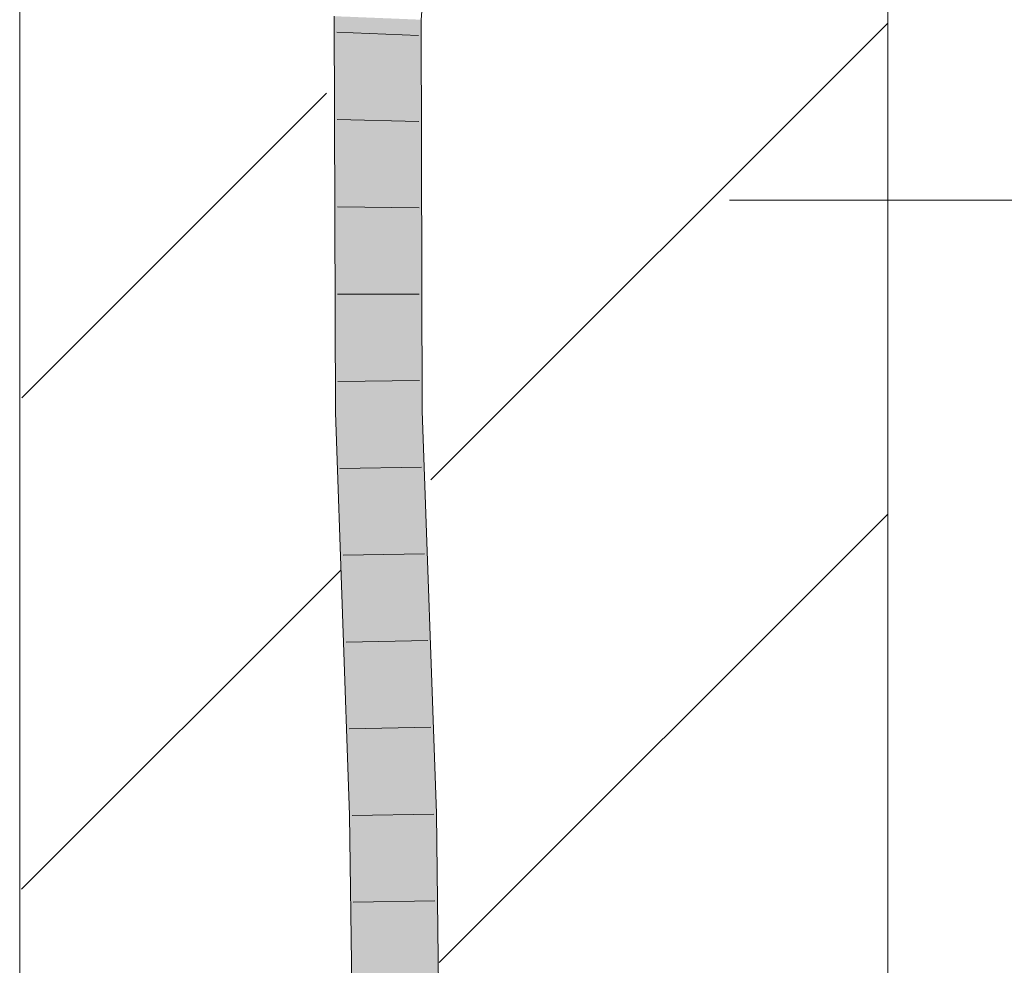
# Model space of a CAD drawing. Extents: x -720 to 300, y 62 to 1107.
# Tile 186 of 250: x 180.98 to 183.82, y 849.64 to 852.36. Entities that reach past the tile are written whole.
import ezdxf
from ezdxf.lldxf.tags import DXFTag

# ---------------------------------------------------------------- set-up
doc = ezdxf.new("R2010")
doc.units = 0
doc.layers.get('0').update_dxf_attribs({"lineweight": 35})
doc.layers.add('E_Detail_Linie_Text_Bem', color=7, linetype='Continuous', lineweight=13)
for name, color, linetype, lineweight, true_color in [('E_Detail_Wandschraffur', 7, 'Continuous', 5, 0xc0c0c0), ('E_Leerrohr 25-A06G9FMB8I', 7, 'Continuous', 9, 0xff8000), ('E_Leerrohr 25-Shading', 7, 'Continuous', 9, 0xff8000)]:
    doc.layers.add(name, color=color, linetype=linetype, lineweight=lineweight, true_color=true_color)
tags = doc.linetypes.add('fein_strichliert', pattern=[4, 1, -2, 1]).pattern_tags.tags
tags[8:9] = [DXFTag(74, 4), DXFTag(75, 0), DXFTag(340, '0'), DXFTag(46, 0.0), DXFTag(50, 0.0), DXFTag(44, 0.0), DXFTag(45, 0.0)]
tags[6:7] = [DXFTag(74, 4), DXFTag(75, 0), DXFTag(340, '0'), DXFTag(46, 0.0), DXFTag(50, 0.0), DXFTag(44, 0.0), DXFTag(45, 0.0)]
tags[4:5] = [DXFTag(74, 4), DXFTag(75, 0), DXFTag(340, '0'), DXFTag(46, 0.0), DXFTag(50, 0.0), DXFTag(44, 0.0), DXFTag(45, 0.0)]

# ---------------------------------------------------------------- blocks, each defined once
blk = doc.blocks.new('Shading-A06G9FD98I', base_point=(248.6315, 750.378))
at = {"layer": 'E_Leerrohr 25-Shading', "color": 43, "true_color": 0xd7ab7f}
for points in [[(181.9245, 851.9025), (181.8866, 852.3708), (181.9165, 851.23), (181.8897, 851.2295)], [(181.8866, 852.3708), (181.9245, 851.9025), (181.9231, 852.3693)], [(182.107, 852.274), (182.0998, 852.3622), (182.1031, 851.2336)], [(182.1073, 852.3619), (182.0998, 852.3622), (182.107, 852.274)], [(182.1336, 852.3608), (182.1073, 852.3619), (182.1377, 851.8981), (182.107, 852.274)], [(182.1377, 851.8981), (182.1364, 852.3608), (182.1336, 852.3608)], [(182.1377, 851.8981), (182.107, 852.274), (182.1397, 851.2343), (182.1031, 851.2336)], [(181.9245, 851.9025), (181.9165, 851.23), (181.9245, 851.9003)], [(181.9165, 851.23), (181.9235, 851.2302), (181.9245, 851.9003)], [(181.9235, 851.2302), (181.9263, 851.2302), (181.9245, 851.9025)], [(181.9165, 851.23), (181.8897, 851.2295), (181.9204, 850.3593)], [(181.9235, 851.2302), (181.9165, 851.23), (181.9306, 850.0697), (181.9204, 850.3593)], [(181.9235, 851.2302), (181.9306, 850.0697), (181.9539, 850.0701)], [(181.9539, 850.0701), (181.9672, 850.0704), (181.9235, 851.2302), (181.9263, 851.2302)], [(182.144, 850.0735), (182.1806, 850.0742), (182.1031, 851.2336), (182.1397, 851.2343)], [(181.9306, 850.0697), (181.975, 846.417), (181.9539, 850.0701), (181.9777, 846.4169)], [(181.9539, 850.0701), (181.9777, 846.4169), (181.9672, 850.0704), (181.9941, 846.4168)], [(181.9941, 846.4168), (182.0116, 846.4166), (181.9672, 850.0704)], [(182.1884, 846.415), (182.225, 846.4146), (182.144, 850.0735), (182.1806, 850.0742)]]:
    blk.add_solid(points, dxfattribs=at)
at = {"layer": 'E_Leerrohr 25-Shading', "color": 31, "true_color": 0xfabd7f}
for points in [[(181.9231, 852.3693), (181.9245, 851.9025), (181.9299, 852.3691)], [(181.9299, 852.3691), (181.9245, 851.9025), (181.9931, 852.3665), (181.9948, 852.2771)], [(181.9948, 852.2771), (182.0115, 852.3658), (181.9931, 852.3665)], [(182.0115, 852.3658), (181.9948, 852.2771), (182.0147, 851.2319)], [(182.0147, 851.2319), (182.1031, 851.2336), (182.0115, 852.3658), (182.0998, 852.3622)], [(181.9948, 852.2771), (181.9245, 851.9025), (182.0147, 851.2319), (181.9263, 851.2302)], [(181.9672, 850.0704), (182.0556, 850.0719), (181.9263, 851.2302), (182.0147, 851.2319)], [(182.0556, 850.0719), (182.144, 850.0735), (182.0147, 851.2319), (182.1031, 851.2336)], [(182.0116, 846.4166), (182.1, 846.4158), (181.9672, 850.0704), (182.0556, 850.0719)], [(182.1, 846.4158), (182.1884, 846.415), (182.0556, 850.0719), (182.144, 850.0735)]]:
    blk.add_solid(points, dxfattribs=at)
blk = doc.blocks.new('Referenz-A06G9FMH8I')
at = {"layer": 'E_Detail_Linie_Text_Bem', "linetype": 'Continuous', "ltscale": 0.13}
for p, q in [((180.9804, 844.2), (180.9804, 856)), ((183.4804, 856), (183.4804, 816))]:
    blk.add_line(p, q, dxfattribs=at)
at = {"layer": 'E_Detail_Linie_Text_Bem', "color": 0, "linetype": 'Continuous', "ltscale": 0.13}
blk.add_line((184.7735, 851.8411), (183.0249, 851.8411), dxfattribs=at)
at = {"layer": 'E_Detail_Wandschraffur', "linetype": 'fein_strichliert', "ltscale": 0.13}
for p, q in [((182.1645, 851.0352), (183.4804, 852.3511)), ((180.9861, 849.8568), (181.9041, 850.7748))]:
    blk.add_line(p, q, dxfattribs=at)
at = {"layer": 'E_Detail_Wandschraffur', "linetype": 'ByBlock', "ltscale": 0.13}
for p, q in [((180.9866, 851.2715), (181.8639, 852.1488)), ((182.1884, 849.6449), (183.4804, 850.9369))]:
    blk.add_line(p, q, dxfattribs=at)
at = {"layer": 'E_Leerrohr 25-A06G9FMB8I', "linetype": 'Continuous', "ltscale": 0.13}
for p, q in [((182.1364, 852.3608), (182.2256, 853.3753)), ((181.8897, 851.2295), (181.8866, 852.3708)), ((182.1397, 851.2343), (182.1364, 852.3608)), ((182.129, 852.3156), (181.8942, 852.3244)), ((182.1298, 852.0671), (181.8948, 852.0729)), ((182.1305, 851.8186), (181.8955, 851.8214)), ((182.1312, 851.5702), (181.8962, 851.5698)), ((182.1319, 851.3217), (181.897, 851.3183)), ((181.9306, 850.0697), (181.8897, 851.2295)), ((182.1806, 850.0741), (182.1397, 851.2343)), ((182.1379, 851.0723), (181.9029, 851.0679)), ((182.1467, 850.8225), (181.9117, 850.8181)), ((182.1555, 850.5726), (181.9206, 850.5683)), ((182.1643, 850.3227), (181.9294, 850.3184)), ((181.975, 846.417), (181.9306, 850.0697)), ((182.1731, 850.0728), (181.9381, 850.0686)), ((182.225, 846.4146), (182.1806, 850.0741)), ((182.1761, 849.8226), (181.9412, 849.8189))]:
    blk.add_line(p, q, dxfattribs=at)

msp = doc.modelspace()

# ---------------------------------------------------------------- block references
at = {"color": 8, "lineweight": 25, "ltscale": 0.25, "true_color": 0x808080}
msp.add_blockref('Referenz-A06G9FMH8I', (0, 0), dxfattribs=at)
msp.add_blockref('Shading-A06G9FD98I', (248.6315, 750.378))

doc.saveas('drawing.dxf')
